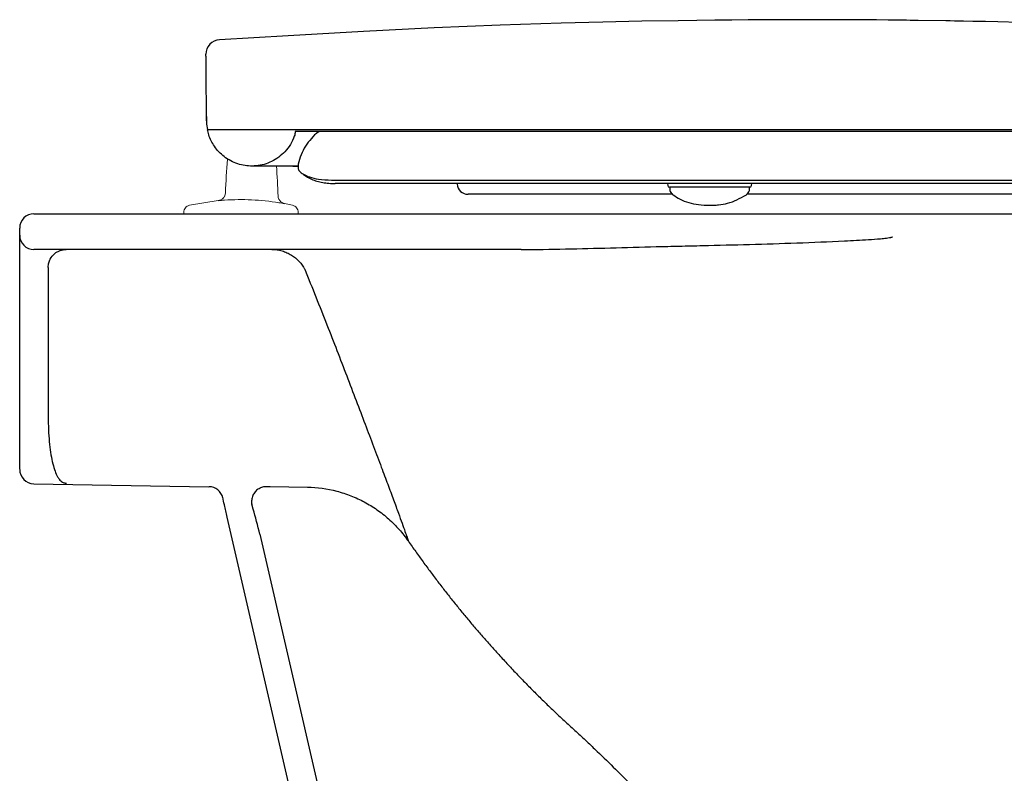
# Model space of a CAD drawing. Header units: millimetres. Extents: x 4171.073 to 4171.557, y 2444.349 to 2444.794.
# Tile 1 of 2: x 4171.073 to 4171.349, y 2444.583 to 2444.794. Entities that reach past the tile are written whole.
import ezdxf

# ---------------------------------------------------------------- set-up
doc = ezdxf.new("R2010")
doc.units = ezdxf.units.MM
doc.layers.add('SANINDUSA', color=3, linetype='Continuous')

msp = doc.modelspace()

# ---------------------------------------------------------------- linework, layer by layer
at = {"layer": 'SANINDUSA'}
for p, q in [((4171.125466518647, 2444.764406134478), (4171.125714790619, 2444.762835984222)), ((4171.125686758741, 2444.76281863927), (4171.125683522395, 2444.76281863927)), ((4171.222137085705, 2444.76281863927), (4171.128093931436, 2444.76281863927)), ((4171.381333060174, 2444.76281863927), (4171.222137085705, 2444.76281863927)), ((4171.143978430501, 2444.752630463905), (4171.138086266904, 2444.752630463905)), ((4171.151032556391, 2444.753178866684), (4171.151039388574, 2444.75224802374)), ((4171.151039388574, 2444.75224802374), (4171.151041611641, 2444.752032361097)), ((4171.222291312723, 2444.748731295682), (4171.222335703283, 2444.748731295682)), ((4171.161875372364, 2444.747731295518), (4171.161470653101, 2444.747731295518)), ((4171.254461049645, 2444.747731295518), (4171.254508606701, 2444.747187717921)), ((4171.255689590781, 2444.746731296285), (4171.255006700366, 2444.746731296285)), ((4171.255048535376, 2444.746731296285), (4171.255057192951, 2444.7462354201)), ((4171.268972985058, 2444.746731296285), (4171.255689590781, 2444.746731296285)), ((4171.277453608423, 2444.746731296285), (4171.268972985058, 2444.746731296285)), ((4171.277403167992, 2444.74623860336), (4171.277411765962, 2444.746731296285)), ((4171.277951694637, 2444.747187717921), (4171.277999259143, 2444.747731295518)), ((4171.198635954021, 2444.744731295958), (4171.198635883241, 2444.744731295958)), ((4171.255915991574, 2444.744731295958), (4171.198635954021, 2444.744731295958)), ((4171.282508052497, 2444.744731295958), (4171.27667054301, 2444.744731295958)), ((4171.37267482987, 2444.744731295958), (4171.282508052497, 2444.744731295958)), ((4171.077142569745, 2444.739279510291), (4171.551018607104, 2444.739279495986)), ((4171.073142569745, 2444.704252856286), (4171.073142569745, 2444.733279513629)), ((4171.081142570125, 2444.724279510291), (4171.081142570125, 2444.704252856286)), ((4171.073142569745, 2444.703885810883), (4171.073142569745, 2444.704252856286)), ((4171.073142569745, 2444.667780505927), (4171.073142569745, 2444.703885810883)), ((4171.081142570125, 2444.704252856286), (4171.081142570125, 2444.703885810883)), ((4171.081142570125, 2444.703885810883), (4171.081142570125, 2444.681588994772)), ((4171.077072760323, 2444.663710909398), (4171.126121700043, 2444.66285474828)), ((4171.138479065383, 2444.656585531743), (4171.138086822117, 2444.657987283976)), ((4171.151474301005, 2444.566683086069), (4171.131228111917, 2444.654378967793)), ((4171.140344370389, 2444.649543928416), (4171.159789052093, 2444.565319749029))]:
    msp.add_line(p, q, dxfattribs=at)
at = {"layer": 'SANINDUSA', "linetype": 'Continuous', "lineweight": 15}
for p, q in [((4171.128706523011, 2444.742963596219), (4171.120637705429, 2444.741650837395)), ((4171.147296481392, 2444.742085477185), (4171.147287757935, 2444.742122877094)), ((4171.149526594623, 2444.741654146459), (4171.147287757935, 2444.742122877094)), ((4171.119082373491, 2444.73970066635), (4171.119082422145, 2444.739275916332)), ((4171.119768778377, 2444.73927599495), (4171.119082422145, 2444.739275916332)), ((4171.119768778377, 2444.73927599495), (4171.1296133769, 2444.739277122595)), ((4171.14055146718, 2444.739278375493), (4171.1296133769, 2444.739277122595)), ((4171.14055146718, 2444.739278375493), (4171.150396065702, 2444.739279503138)), ((4171.151082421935, 2444.739279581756), (4171.150396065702, 2444.739279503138)), ((4171.151082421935, 2444.739279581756), (4171.151082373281, 2444.73970433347))]:
    msp.add_line(p, q, dxfattribs=at)
at = {"layer": 'SANINDUSA', "flags": 128}
for points in [[(4171.359037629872, 2444.792675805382), (4171.346914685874, 2444.792989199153), (4171.343422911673, 2444.793067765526), (4171.339878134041, 2444.793142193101), (4171.337260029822, 2444.793193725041), (4171.336038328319, 2444.793216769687), (4171.334800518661, 2444.793239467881), (4171.333575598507, 2444.793261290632), (4171.33237386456, 2444.793282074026), (4171.324610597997, 2444.793401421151), (4171.32382488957, 2444.793412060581), (4171.32322137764, 2444.793420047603), (4171.323211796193, 2444.793420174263), (4171.32320237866, 2444.793420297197), (4171.323173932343, 2444.793420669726), (4171.323127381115, 2444.793421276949), (4171.323057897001, 2444.793422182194), (4171.323052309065, 2444.7934222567), (4171.32304685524, 2444.793422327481), (4171.323041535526, 2444.793422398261), (4171.32234991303, 2444.79343130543), (4171.32135359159, 2444.793443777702), (4171.320383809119, 2444.793455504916), (4171.31616907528, 2444.793501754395), (4171.312903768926, 2444.79353229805), (4171.310107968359, 2444.793554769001), (4171.307072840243, 2444.793575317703), (4171.304427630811, 2444.793589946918), (4171.301280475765, 2444.793603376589), (4171.297609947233, 2444.793613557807), (4171.293416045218, 2444.793617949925), (4171.288698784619, 2444.793613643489), (4171.285549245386, 2444.793605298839), (4171.281403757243, 2444.793587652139), (4171.277039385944, 2444.793560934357), (4171.272456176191, 2444.793523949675), (4171.267654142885, 2444.79347545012), (4171.26263330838, 2444.793414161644), (4171.257393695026, 2444.793338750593), (4171.247219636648, 2444.793159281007), (4171.236310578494, 2444.792919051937), (4171.224666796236, 2444.792608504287), (4171.207605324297, 2444.792048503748), (4171.189178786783, 2444.791295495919), (4171.169388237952, 2444.7903119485), (4171.148237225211, 2444.789122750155), (4171.129045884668, 2444.788003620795)], [(4171.151036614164, 2444.752626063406), (4171.150507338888, 2444.752630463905), (4171.150507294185, 2444.752630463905), (4171.150507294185, 2444.752630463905)], [(4171.142039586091, 2444.662930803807), (4171.143233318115, 2444.66290979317), (4171.153663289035, 2444.662726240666)]]:
    msp.add_lwpolyline(points, dxfattribs=at)
at = {"layer": 'SANINDUSA'}
for centre, radius, start, end in [((4171.129277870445, 2444.784009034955), 0.003999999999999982, 93.29413372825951, 180.5000000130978), ((4171.198635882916, 2444.747831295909), 0.003100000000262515, 184.9999999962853, 270), ((4171.198635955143, 2444.747831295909), 0.003100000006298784, 185.000001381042, 270), ((4171.255006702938, 2444.747231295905), 0.0004999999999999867, 184.9999999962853, 270), ((4171.277453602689, 2444.747231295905), 0.0004999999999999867, 270, 355.0000000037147), ((4171.077142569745, 2444.735279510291), 0.004, 90, 180), ((4171.077142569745, 2444.733279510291), 0.004000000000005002, 180, 270), ((4171.077142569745, 2444.667710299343), 0.004000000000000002, 180, 268.9999999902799), ((4171.126089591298, 2444.65885470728), 0.004000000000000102, 13.00000000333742, 89.36713007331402)]:
    msp.add_arc(centre, radius, start, end, dxfattribs=at)
at = {"layer": 'SANINDUSA', "linetype": 'Continuous', "lineweight": 15}
for centre, radius, start, end in [((4171.332582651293, 2444.737300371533), 0.202000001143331, 175.1064504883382, 177.7826960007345), ((4170.943582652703, 2444.737255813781), 0.202000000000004, 1.975906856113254, 4.367146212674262)]:
    msp.add_arc(centre, radius, start, end, dxfattribs=at)
at = {"layer": 'SANINDUSA'}
msp.add_ellipse((4171.136446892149, 2444.648644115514), major_axis=(-0.004865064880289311, 0.02107291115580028), ratio=0.1849521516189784, start_param=4.712388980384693, end_param=5.055743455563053, dxfattribs=at)
for points, knots in [([(4171.125287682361, 2444.782867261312), (4171.125283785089, 2444.783313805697), (4171.125278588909, 2444.783909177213), (4171.125278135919, 2444.783961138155), (4171.125278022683, 2444.783974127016)], [0, 0, 0, 0, 0.7500264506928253, 1, 1, 1, 1]), ([(4171.125430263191, 2444.766529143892), (4171.125421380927, 2444.76754694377), (4171.125403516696, 2444.769593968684), (4171.125380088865, 2444.772278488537), (4171.125359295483, 2444.774661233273), (4171.125341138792, 2444.776741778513), (4171.125325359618, 2444.778549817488), (4171.125308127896, 2444.780524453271), (4171.125292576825, 2444.782306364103), (4171.125289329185, 2444.782678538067), (4171.125287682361, 2444.782867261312)], [0, 0, 0, 0, 0.1022145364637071, 0.2055764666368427, 0.3033642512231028, 0.4011611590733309, 0.502409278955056, 0.6036652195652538, 0.7990252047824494, 1, 1, 1, 1]), ([(4171.125436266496, 2444.765280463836), (4171.125430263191, 2444.766529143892), (4171.125436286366, 2444.765151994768), (4171.125439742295, 2444.765006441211), (4171.125443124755, 2444.764863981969)], [0, 0, 0, 0, 0.02125894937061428, 0.9999999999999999, 0.9999999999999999, 0.9999999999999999, 0.9999999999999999]), ([(4171.125443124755, 2444.764863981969), (4171.125443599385, 2444.764849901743), (4171.125444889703, 2444.764811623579), (4171.12545113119, 2444.764651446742), (4171.125460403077, 2444.764503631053), (4171.125466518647, 2444.764406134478)], [0, 0, 0, 0, 0.1653321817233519, 0.449468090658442, 1, 1, 1, 1]), ([(4171.138202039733, 2444.752631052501), (4171.137533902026, 2444.75265563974), (4171.136179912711, 2444.752705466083), (4171.134149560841, 2444.753202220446), (4171.132160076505, 2444.754035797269), (4171.12982063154, 2444.755537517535), (4171.127550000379, 2444.757959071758), (4171.126183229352, 2444.760702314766), (4171.125798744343, 2444.762330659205), (4171.125683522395, 2444.76281863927)], [0, 0, 0, 0, 0.1188063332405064, 0.2407625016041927, 0.3631922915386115, 0.489736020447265, 0.7123847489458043, 0.9138078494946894, 1, 1, 1, 1]), ([(4171.128093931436, 2444.76281863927), (4171.127700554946, 2444.76281863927), (4171.126868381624, 2444.76281863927), (4171.125943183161, 2444.76281863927), (4171.12577352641, 2444.76281863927), (4171.125686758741, 2444.76281863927)], [0, 0, 0, 0, 0.3045882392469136, 0.6443450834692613, 1, 1, 1, 1]), ([(4171.150242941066, 2444.762318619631), (4171.150254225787, 2444.761823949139), (4171.149904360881, 2444.760578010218), (4171.148954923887, 2444.758645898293), (4171.147458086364, 2444.756658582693), (4171.145664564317, 2444.755063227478), (4171.143705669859, 2444.753865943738), (4171.141578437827, 2444.753056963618), (4171.139723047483, 2444.752685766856), (4171.138581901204, 2444.752644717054), (4171.138202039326, 2444.752631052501)], [0, 0, 0, 0, 0.07501752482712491, 0.2289997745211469, 0.3830376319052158, 0.5233188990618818, 0.663595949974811, 0.7982355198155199, 0.9328371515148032, 1, 1, 1, 1]), ([(4171.554478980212, 2444.762318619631), (4171.554511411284, 2444.762318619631), (4171.554649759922, 2444.762318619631), (4171.553819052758, 2444.762318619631), (4171.551978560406, 2444.762318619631), (4171.549020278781, 2444.762318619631), (4171.545049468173, 2444.762318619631), (4171.54009187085, 2444.762318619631), (4171.534157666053, 2444.762318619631), (4171.527320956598, 2444.762318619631), (4171.519560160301, 2444.762318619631), (4171.511054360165, 2444.762318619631), (4171.501987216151, 2444.762318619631), (4171.492422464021, 2444.762318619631), (4171.482348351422, 2444.762318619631), (4171.471786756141, 2444.762318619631), (4171.460764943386, 2444.762318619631), (4171.449334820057, 2444.762318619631), (4171.437538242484, 2444.762318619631), (4171.425419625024, 2444.762318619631), (4171.413025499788, 2444.762318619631), (4171.400405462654, 2444.762318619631), (4171.387607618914, 2444.762318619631), (4171.374691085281, 2444.762318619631), (4171.361720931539, 2444.762318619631), (4171.348717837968, 2444.762318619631), (4171.335701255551, 2444.762318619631), (4171.322691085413, 2444.762318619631), (4171.309708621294, 2444.762318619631), (4171.296775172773, 2444.762318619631), (4171.283911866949, 2444.762318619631), (4171.271140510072, 2444.762318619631), (4171.258481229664, 2444.762318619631), (4171.245956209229, 2444.762318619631), (4171.233583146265, 2444.762318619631), (4171.221400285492, 2444.762318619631), (4171.205315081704, 2444.762318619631), (4171.185327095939, 2444.762318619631), (4171.165858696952, 2444.762318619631), (4171.1542639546, 2444.762318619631), (4171.150466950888, 2444.762318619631), (4171.150291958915, 2444.762318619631), (4171.150242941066, 2444.762318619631)], [0, 0, 0, 0, 0.007791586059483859, 0.03323835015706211, 0.05868506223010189, 0.08413200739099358, 0.1095790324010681, 0.135025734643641, 0.1604728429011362, 0.1859196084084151, 0.2113669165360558, 0.2368530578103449, 0.2623446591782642, 0.2878256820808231, 0.3133066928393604, 0.3387947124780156, 0.3642833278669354, 0.3897702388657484, 0.4152571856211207, 0.4407443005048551, 0.4662313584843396, 0.4917187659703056, 0.5172055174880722, 0.5426662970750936, 0.5681309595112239, 0.5935828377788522, 0.6190346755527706, 0.6444866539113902, 0.6699386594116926, 0.6953905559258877, 0.7208423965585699, 0.7462943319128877, 0.7717462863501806, 0.7971981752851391, 0.8226500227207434, 0.8480884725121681, 0.8735312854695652, 0.9244029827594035, 0.9752746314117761, 0.9988602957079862, 0.9996807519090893, 1, 1, 1, 1]), ([(4171.156915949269, 2444.762318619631), (4171.156853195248, 2444.762277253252), (4171.156038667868, 2444.76174033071), (4171.154728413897, 2444.760362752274), (4171.153070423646, 2444.758224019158), (4171.151793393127, 2444.755799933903), (4171.151286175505, 2444.754052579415), (4171.151032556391, 2444.753178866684)], [0, 0, 0, 0, 0.02033891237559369, 0.2639926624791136, 0.5076714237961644, 0.7538257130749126, 1, 1, 1, 1]), ([(4171.146467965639, 2444.752630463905), (4171.146059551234, 2444.752630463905), (4171.145240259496, 2444.752630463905), (4171.14439988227, 2444.752630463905), (4171.143978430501, 2444.752630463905)], [0, 0, 0, 0, 0.4984969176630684, 1, 1, 1, 1]), ([(4171.150507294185, 2444.752630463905), (4171.149698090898, 2444.752630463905), (4171.148463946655, 2444.752630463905), (4171.146979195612, 2444.752630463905), (4171.146467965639, 2444.752630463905)], [0, 0, 0, 0, 0.6556796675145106, 1, 1, 1, 1]), ([(4171.149551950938, 2444.752630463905), (4171.149849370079, 2444.752630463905), (4171.150179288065, 2444.752630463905), (4171.150477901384, 2444.752630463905), (4171.150507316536, 2444.752630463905)], [0, 0, 0, 0, 0.9014941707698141, 0.9999999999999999, 0.9999999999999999, 0.9999999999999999, 0.9999999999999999]), ([(4171.150482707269, 2444.752630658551), (4171.150585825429, 2444.752630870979), (4171.150801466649, 2444.752631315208), (4171.150955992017, 2444.752626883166), (4171.151036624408, 2444.752624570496)], [0, 0, 0, 0, 0.4781931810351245, 1, 1, 1, 1]), ([(4171.151041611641, 2444.752032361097), (4171.151119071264, 2444.751765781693), (4171.151276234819, 2444.751224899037), (4171.152407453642, 2444.750345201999), (4171.154203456, 2444.749539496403), (4171.156761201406, 2444.748877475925), (4171.159115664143, 2444.748782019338), (4171.160366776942, 2444.748731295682)], [0, 0, 0, 0, 0.1911280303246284, 0.3877937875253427, 0.5788948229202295, 0.7762334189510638, 1, 1, 1, 1]), ([(4171.152397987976, 2444.750454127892), (4171.152453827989, 2444.750398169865), (4171.152825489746, 2444.750025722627), (4171.153709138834, 2444.749470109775), (4171.155090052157, 2444.748781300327), (4171.15666685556, 2444.748270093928), (4171.158332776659, 2444.747923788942), (4171.159932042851, 2444.747771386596), (4171.161012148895, 2444.747758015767), (4171.161470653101, 2444.747731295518)], [0, 0, 0, 0, 0.0296403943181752, 0.1972814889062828, 0.390763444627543, 0.5654449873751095, 0.7248541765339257, 0.881759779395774, 0.9999999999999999, 0.9999999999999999, 0.9999999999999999, 0.9999999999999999]), ([(4171.160366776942, 2444.748731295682), (4171.160503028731, 2444.748731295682), (4171.162017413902, 2444.748731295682), (4171.163711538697, 2444.748731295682), (4171.165253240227, 2444.748731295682)], [0, 0, 0, 0, 0.0899716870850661, 1, 1, 1, 1]), ([(4171.165253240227, 2444.748731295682), (4171.174982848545, 2444.748731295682), (4171.193819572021, 2444.748731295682), (4171.21301215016, 2444.748731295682), (4171.222291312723, 2444.748731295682)], [0, 0, 0, 0, 0.51652339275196, 1, 1, 1, 1]), ([(4171.222335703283, 2444.748731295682), (4171.22733693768, 2444.748731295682), (4171.237351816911, 2444.748731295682), (4171.25259894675, 2444.748731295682), (4171.262896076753, 2444.748731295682), (4171.267994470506, 2444.748731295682)], [0, 0, 0, 0, 0.3349395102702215, 0.670710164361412, 1, 1, 1, 1]), ([(4171.267994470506, 2444.748731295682), (4171.272852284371, 2444.748731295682), (4171.282578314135, 2444.748731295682), (4171.299284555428, 2444.748731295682), (4171.318076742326, 2444.748731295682), (4171.336689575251, 2444.748731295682), (4171.353063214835, 2444.748731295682), (4171.367180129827, 2444.748731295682), (4171.376541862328, 2444.748731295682), (4171.381221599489, 2444.748731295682)], [0, 0, 0, 0, 0.1307550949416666, 0.2617901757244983, 0.4447563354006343, 0.6277224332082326, 0.7517950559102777, 0.8759274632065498, 1, 1, 1, 1]), ([(4171.214993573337, 2444.747731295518), (4171.207916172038, 2444.747731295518), (4171.197009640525, 2444.747731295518), (4171.184306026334, 2444.747731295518), (4171.17674922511, 2444.747731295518), (4171.171087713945, 2444.747731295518), (4171.165950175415, 2444.747731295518), (4171.163053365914, 2444.747731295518), (4171.161875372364, 2444.747731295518)], [0, 0, 0, 0, 0.3940123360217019, 0.6071872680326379, 0.7137722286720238, 0.8203915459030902, 0.926961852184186, 1, 1, 1, 1]), ([(4171.223254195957, 2444.747731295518), (4171.221875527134, 2444.747731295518), (4171.219118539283, 2444.747731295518), (4171.216368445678, 2444.747731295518), (4171.214993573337, 2444.747731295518)], [0, 0, 0, 0, 0.500063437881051, 1, 1, 1, 1]), ([(4171.469124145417, 2444.747731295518), (4171.466143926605, 2444.747731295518), (4171.460183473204, 2444.747731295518), (4171.452176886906, 2444.747731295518), (4171.443481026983, 2444.747731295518), (4171.434038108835, 2444.747731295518), (4171.422421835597, 2444.747731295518), (4171.410560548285, 2444.747731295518), (4171.398502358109, 2444.747731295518), (4171.38627843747, 2444.747731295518), (4171.373955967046, 2444.747731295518), (4171.361585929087, 2444.747731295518), (4171.349187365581, 2444.747731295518), (4171.336773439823, 2444.747731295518), (4171.324363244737, 2444.747731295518), (4171.311975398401, 2444.747731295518), (4171.299628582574, 2444.747731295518), (4171.287341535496, 2444.747731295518), (4171.275132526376, 2444.747731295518), (4171.263020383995, 2444.747731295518), (4171.251021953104, 2444.747731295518), (4171.239157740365, 2444.747731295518), (4171.229923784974, 2444.747731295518), (4171.224657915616, 2444.747731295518), (4171.223254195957, 2444.747731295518)], [0, 0, 0, 0, 0.04157004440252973, 0.08314030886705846, 0.1074138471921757, 0.1560630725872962, 0.2047123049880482, 0.2533614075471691, 0.3020107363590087, 0.3506464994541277, 0.3992926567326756, 0.4478793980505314, 0.4964654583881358, 0.5450530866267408, 0.5936407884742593, 0.6422282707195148, 0.6908157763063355, 0.7394033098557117, 0.7879908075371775, 0.8365781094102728, 0.8851654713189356, 0.9337531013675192, 0.9823406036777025, 1, 1, 1, 1]), ([(4171.255066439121, 2444.746215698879), (4171.255096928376, 2444.745961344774), (4171.255152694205, 2444.745496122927), (4171.255509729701, 2444.744965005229), (4171.25581758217, 2444.744672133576), (4171.255976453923, 2444.74458730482), (4171.256004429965, 2444.744572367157)], [0, 0, 0, 0, 0.3740298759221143, 0.6841126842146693, 0.9443747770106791, 1, 1, 1, 1]), ([(4171.276515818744, 2444.744623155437), (4171.276621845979, 2444.744695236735), (4171.2769035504, 2444.744886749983), (4171.277240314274, 2444.745409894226), (4171.277430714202, 2444.745919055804), (4171.277390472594, 2444.746202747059), (4171.277384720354, 2444.746243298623)], [0, 0, 0, 0, 0.2117110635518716, 0.5624964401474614, 0.9374621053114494, 1, 1, 1, 1]), ([(4171.256004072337, 2444.74457809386), (4171.256649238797, 2444.744149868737), (4171.258044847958, 2444.743223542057), (4171.260443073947, 2444.742290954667), (4171.263223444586, 2444.741733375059), (4171.26519367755, 2444.741675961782), (4171.266230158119, 2444.741645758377)], [0, 0, 0, 0, 0.2052842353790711, 0.4440661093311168, 0.7075398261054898, 1, 1, 1, 1]), ([(4171.266230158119, 2444.741645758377), (4171.26663516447, 2444.74165004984), (4171.267416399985, 2444.741658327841), (4171.269131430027, 2444.74177865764), (4171.271335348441, 2444.74218048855), (4171.273971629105, 2444.743148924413), (4171.275465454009, 2444.744080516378), (4171.276515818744, 2444.744623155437)], [0, 0, 0, 0, 0.1313268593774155, 0.2533224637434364, 0.48613004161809, 0.7368147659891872, 0.9999999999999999, 0.9999999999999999, 0.9999999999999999, 0.9999999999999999]), ([(4171.073142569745, 2444.733279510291), (4171.073142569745, 2444.733417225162), (4171.073142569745, 2444.733555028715), (4171.073142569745, 2444.733821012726), (4171.073142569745, 2444.73394909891), (4171.073142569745, 2444.734195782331), (4171.073142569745, 2444.73431451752), (4171.073142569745, 2444.734531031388), (4171.073142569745, 2444.734630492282), (4171.073142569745, 2444.73481216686), (4171.073142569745, 2444.734893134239), (4171.073142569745, 2444.735031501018), (4171.073142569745, 2444.735089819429), (4171.073142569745, 2444.735232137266), (4171.073142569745, 2444.735279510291), (4171.073142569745, 2444.735279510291)], [0, 0, 0, 0, 0.125, 0.125, 0.25, 0.25, 0.375, 0.375, 0.5, 0.5, 0.625, 0.625, 0.75, 0.75, 1, 1, 1, 1]), ([(4171.213510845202, 2444.729279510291), (4171.217616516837, 2444.729279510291), (4171.221749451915, 2444.72933573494), (4171.230077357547, 2444.729503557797), (4171.234271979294, 2444.729615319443), (4171.242730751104, 2444.729846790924), (4171.246996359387, 2444.729966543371), (4171.253448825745, 2444.730122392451), (4171.255606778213, 2444.73017102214), (4171.259933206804, 2444.730272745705), (4171.262102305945, 2444.730324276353), (4171.268628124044, 2444.730482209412), (4171.273005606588, 2444.730591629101), (4171.281795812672, 2444.730833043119), (4171.286210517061, 2444.730967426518), (4171.295077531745, 2444.731282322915), (4171.2995318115, 2444.731459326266), (4171.306229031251, 2444.73178799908), (4171.308463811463, 2444.731906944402), (4171.311817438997, 2444.732126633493), (4171.31293588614, 2444.732206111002), (4171.314611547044, 2444.732354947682), (4171.315169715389, 2444.7324090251), (4171.316004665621, 2444.732511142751), (4171.316282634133, 2444.732548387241), (4171.316697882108, 2444.732618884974), (4171.316835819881, 2444.732644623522), (4171.317040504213, 2444.732692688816), (4171.317108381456, 2444.732710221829), (4171.317208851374, 2444.73274229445), (4171.317242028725, 2444.732753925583), (4171.317306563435, 2444.732780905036), (4171.317338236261, 2444.73279568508), (4171.317367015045, 2444.732816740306)], [0, 0, 0, 0, 0.1250000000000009, 0.1250000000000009, 0.2500000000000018, 0.2500000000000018, 0.3750000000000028, 0.3750000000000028, 0.4375000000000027, 0.4375000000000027, 0.5000000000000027, 0.5000000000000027, 0.6250000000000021, 0.6250000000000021, 0.7500000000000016, 0.7500000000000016, 0.8750000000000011, 0.8750000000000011, 0.9375000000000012, 0.9375000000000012, 0.9687500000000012, 0.9687500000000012, 0.9843750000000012, 0.9843750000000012, 0.9921875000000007, 0.9921875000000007, 0.9960937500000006, 0.9960937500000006, 0.9980468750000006, 0.9980468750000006, 0.9990234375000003, 0.9990234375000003, 1, 1, 1, 1]), ([(4171.213510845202, 2444.729279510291), (4171.201949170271, 2444.729279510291), (4171.190477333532, 2444.729279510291), (4171.167665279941, 2444.729279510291), (4171.156326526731, 2444.729279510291), (4171.122394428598, 2444.729279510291), (4171.099881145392, 2444.729279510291), (4171.077142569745, 2444.729279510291)], [0, 0, 0, 0, 0.2500000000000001, 0.2500000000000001, 0.5000000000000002, 0.5000000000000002, 1, 1, 1, 1]), ([(4171.081142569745, 2444.724279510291), (4171.081142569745, 2444.724736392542), (4171.081203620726, 2444.725152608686), (4171.081401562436, 2444.725916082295), (4171.081539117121, 2444.726263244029), (4171.082030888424, 2444.72721242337), (4171.082457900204, 2444.727715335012), (4171.083168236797, 2444.728310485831), (4171.083417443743, 2444.728482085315), (4171.083933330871, 2444.728774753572), (4171.084200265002, 2444.728895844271), (4171.084743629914, 2444.729088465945), (4171.085020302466, 2444.729160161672), (4171.085439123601, 2444.729231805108), (4171.085579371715, 2444.729249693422), (4171.085860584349, 2444.729273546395), (4171.086001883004, 2444.729279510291), (4171.086142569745, 2444.729279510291)], [0, 0, 0, 0, 0.1249999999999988, 0.1249999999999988, 0.2499999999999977, 0.2499999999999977, 0.4999999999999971, 0.4999999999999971, 0.6249999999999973, 0.6249999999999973, 0.7499999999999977, 0.7499999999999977, 0.8749999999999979, 0.8749999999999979, 0.9374999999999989, 0.9374999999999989, 1, 1, 1, 1]), ([(4171.143753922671, 2444.729279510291), (4171.144730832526, 2444.729279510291), (4171.145676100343, 2444.729137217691), (4171.14704741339, 2444.728736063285), (4171.147500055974, 2444.72856878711), (4171.148367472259, 2444.728179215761), (4171.148782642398, 2444.727957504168), (4171.149576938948, 2444.727463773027), (4171.149956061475, 2444.727191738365), (4171.150677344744, 2444.726598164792), (4171.151016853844, 2444.726278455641), (4171.151644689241, 2444.725603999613), (4171.151935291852, 2444.725246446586), (4171.15232892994, 2444.724690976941), (4171.152453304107, 2444.724502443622), (4171.152629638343, 2444.724214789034), (4171.152686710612, 2444.724118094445), (4171.152797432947, 2444.723923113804), (4171.152851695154, 2444.723823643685), (4171.152902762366, 2444.723726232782)], [0, 0, 0, 0, 0.2499999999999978, 0.2499999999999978, 0.3749999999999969, 0.3749999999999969, 0.4999999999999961, 0.4999999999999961, 0.6249999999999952, 0.6249999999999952, 0.7499999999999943, 0.7499999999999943, 0.8749999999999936, 0.8749999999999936, 0.9374999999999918, 0.9374999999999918, 0.9687499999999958, 0.9687499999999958, 1, 1, 1, 1]), ([(4171.15290276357, 2444.723726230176), (4171.153944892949, 2444.721158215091), (4171.156029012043, 2444.716022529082), (4171.159043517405, 2444.708396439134), (4171.161932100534, 2444.700989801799), (4171.164676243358, 2444.693873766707), (4171.167319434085, 2444.686948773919), (4171.169830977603, 2444.680325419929), (4171.172190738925, 2444.674078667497), (4171.174312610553, 2444.668438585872), (4171.176177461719, 2444.663455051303), (4171.177784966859, 2444.659126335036), (4171.17912585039, 2444.655481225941), (4171.180196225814, 2444.652534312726), (4171.181009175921, 2444.650264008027), (4171.181634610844, 2444.648483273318), (4171.181825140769, 2444.64790454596), (4171.18192579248, 2444.647598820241)], [0, 0, 0, 0, 0.07652115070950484, 0.1530320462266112, 0.2232400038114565, 0.2936227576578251, 0.3637675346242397, 0.4332504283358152, 0.5029633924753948, 0.5724389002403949, 0.6358758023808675, 0.6994973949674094, 0.7629116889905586, 0.8204290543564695, 0.8781079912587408, 0.9356078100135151, 0.9999999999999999, 0.9999999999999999, 0.9999999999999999, 0.9999999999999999]), ([(4171.081142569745, 2444.681588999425), (4171.081142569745, 2444.679057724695), (4171.081273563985, 2444.676766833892), (4171.081606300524, 2444.673678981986), (4171.081740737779, 2444.672707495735), (4171.082051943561, 2444.670889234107), (4171.0822262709, 2444.670056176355), (4171.08260801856, 2444.668537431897), (4171.082815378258, 2444.667851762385), (4171.083263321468, 2444.666628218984), (4171.083503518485, 2444.666090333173), (4171.083896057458, 2444.665398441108), (4171.08403207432, 2444.665187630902), (4171.084316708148, 2444.664808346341), (4171.084465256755, 2444.664639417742), (4171.084786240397, 2444.664342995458), (4171.084955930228, 2444.664215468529), (4171.08526446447, 2444.664055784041), (4171.085375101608, 2444.664007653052), (4171.085586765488, 2444.663944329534), (4171.085663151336, 2444.663924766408), (4171.085816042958, 2444.663898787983), (4171.085873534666, 2444.663890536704), (4171.085986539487, 2444.663880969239), (4171.086030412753, 2444.663878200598), (4171.086128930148, 2444.663875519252), (4171.086182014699, 2444.663875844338), (4171.086229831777, 2444.663877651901)], [0, 0, 0, 0, 0.2499999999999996, 0.2499999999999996, 0.3749999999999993, 0.3749999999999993, 0.499999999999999, 0.499999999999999, 0.6249999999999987, 0.6249999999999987, 0.7499999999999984, 0.7499999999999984, 0.812499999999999, 0.812499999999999, 0.8749999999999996, 0.8749999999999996, 0.9375000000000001, 0.9375000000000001, 0.9687500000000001, 0.9687500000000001, 0.9843750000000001, 0.9843750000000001, 0.9921875, 0.9921875, 0.99609375, 0.99609375, 1, 1, 1, 1]), ([(4171.139923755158, 2444.66225098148), (4171.139584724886, 2444.662018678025), (4171.139278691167, 2444.661735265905), (4171.138889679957, 2444.661256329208), (4171.138770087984, 2444.661085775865), (4171.138556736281, 2444.660730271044), (4171.138463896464, 2444.660547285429), (4171.138304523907, 2444.660171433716), (4171.138237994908, 2444.659978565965), (4171.13813161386, 2444.659582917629), (4171.138092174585, 2444.659380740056), (4171.138017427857, 2444.658777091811), (4171.138024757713, 2444.658373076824), (4171.138086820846, 2444.657987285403)], [0, 0, 0, 0, 0.2500000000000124, 0.2500000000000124, 0.3750000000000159, 0.3750000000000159, 0.5000000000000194, 0.5000000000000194, 0.625000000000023, 0.625000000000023, 0.7500000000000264, 0.7500000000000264, 1, 1, 1, 1]), ([(4171.139923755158, 2444.66225098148), (4171.140238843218, 2444.662466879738), (4171.140575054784, 2444.66263184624), (4171.141110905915, 2444.662804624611), (4171.141295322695, 2444.662849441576), (4171.141664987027, 2444.662910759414), (4171.141851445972, 2444.6629277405), (4171.142039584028, 2444.662930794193)], [0, 0, 0, 0, 0.4999999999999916, 0.4999999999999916, 0.7499999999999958, 0.7499999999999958, 1, 1, 1, 1]), ([(4171.153663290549, 2444.662726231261), (4171.156457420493, 2444.66267972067), (4171.159189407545, 2444.662302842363), (4171.162529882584, 2444.661435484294), (4171.16319420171, 2444.661241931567), (4171.164515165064, 2444.66081400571), (4171.165173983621, 2444.660578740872), (4171.167119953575, 2444.659817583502), (4171.168375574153, 2444.659237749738), (4171.170806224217, 2444.657938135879), (4171.171981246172, 2444.657218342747), (4171.173682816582, 2444.656032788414), (4171.174239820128, 2444.655619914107), (4171.175333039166, 2444.654758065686), (4171.175869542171, 2444.65430867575), (4171.177431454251, 2444.652919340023), (4171.178414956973, 2444.651934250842), (4171.180266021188, 2444.649845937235), (4171.181129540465, 2444.648746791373), (4171.181925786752, 2444.647598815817)], [0, 0, 0, 0, 0.2500000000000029, 0.2500000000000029, 0.3125000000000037, 0.3125000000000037, 0.3750000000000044, 0.3750000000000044, 0.5000000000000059, 0.5000000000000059, 0.6250000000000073, 0.6250000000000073, 0.6875000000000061, 0.6875000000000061, 0.7500000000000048, 0.7500000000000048, 0.8750000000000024, 0.8750000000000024, 1, 1, 1, 1]), ([(4171.131228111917, 2444.654378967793), (4171.130967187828, 2444.655509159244), (4171.130545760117, 2444.657334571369), (4171.130115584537, 2444.659197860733), (4171.12995174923, 2444.659907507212)], [0, 0, 0, 0, 0.6191431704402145, 1, 1, 1, 1]), ([(4171.181925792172, 2444.647598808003), (4171.182263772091, 2444.647112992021), (4171.182938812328, 2444.646142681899), (4171.183960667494, 2444.644696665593), (4171.184987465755, 2444.643260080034), (4171.186019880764, 2444.641833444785), (4171.187057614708, 2444.64041660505), (4171.188100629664, 2444.639009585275), (4171.189148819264, 2444.637612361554), (4171.190202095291, 2444.636224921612), (4171.191260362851, 2444.634847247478), (4171.192323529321, 2444.633479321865), (4171.193391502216, 2444.632121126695), (4171.194464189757, 2444.630772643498), (4171.195541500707, 2444.629433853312), (4171.196623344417, 2444.628104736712), (4171.197709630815, 2444.626785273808), (4171.198800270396, 2444.625475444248), (4171.199895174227, 2444.624175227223), (4171.200994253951, 2444.622884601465), (4171.202097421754, 2444.621603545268), (4171.203204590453, 2444.620332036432), (4171.204315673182, 2444.61907005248), (4171.205430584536, 2444.617817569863), (4171.20703632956, 2444.616033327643), (4171.209153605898, 2444.613722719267), (4171.21180879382, 2444.610897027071), (4171.214516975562, 2444.608086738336), (4171.217278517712, 2444.605292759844), (4171.220093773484, 2444.602515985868), (4171.222963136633, 2444.599757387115), (4171.225886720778, 2444.597017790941), (4171.228869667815, 2444.5943056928), (4171.231839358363, 2444.591544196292), (4171.235534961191, 2444.588041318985), (4171.239867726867, 2444.583820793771), (4171.24474661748, 2444.578906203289), (4171.249394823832, 2444.574070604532), (4171.253819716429, 2444.569322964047), (4171.258028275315, 2444.564671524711), (4171.261819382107, 2444.560361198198), (4171.265229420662, 2444.556384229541), (4171.26829191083, 2444.552729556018), (4171.271235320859, 2444.549137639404), (4171.274062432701, 2444.545611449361), (4171.276775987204, 2444.542153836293), (4171.279378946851, 2444.538767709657), (4171.281873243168, 2444.535455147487), (4171.284264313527, 2444.532220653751), (4171.285808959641, 2444.530079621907), (4171.286569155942, 2444.529025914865)], [0, 0, 0, 0, 0.01120491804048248, 0.0223793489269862, 0.03352338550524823, 0.04463711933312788, 0.05572064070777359, 0.06677403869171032, 0.07779740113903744, 0.08879081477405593, 0.09975436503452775, 0.1106881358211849, 0.1215922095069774, 0.1324666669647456, 0.1433115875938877, 0.1541270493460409, 0.1649131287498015, 0.1756699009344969, 0.1863974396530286, 0.1970958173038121, 0.2077651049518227, 0.2184053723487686, 0.2290166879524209, 0.2395991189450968, 0.2501527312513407, 0.2744636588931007, 0.2989332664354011, 0.3235629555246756, 0.3483541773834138, 0.3733084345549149, 0.3984272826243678, 0.4237126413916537, 0.4491626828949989, 0.4747561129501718, 0.5004893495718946, 0.5455673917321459, 0.5892690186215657, 0.6315970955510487, 0.6725536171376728, 0.7121398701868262, 0.7503565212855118, 0.7812325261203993, 0.8113240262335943, 0.8406311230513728, 0.8691538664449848, 0.8968922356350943, 0.9238461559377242, 0.9500155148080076, 0.9754001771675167, 1, 1, 1, 1])]:
    msp.add_open_spline(points, degree=3, knots=knots, dxfattribs=at)
at = {"layer": 'SANINDUSA', "linetype": 'Continuous', "lineweight": 15}
for points, knots in [([(4171.128706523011, 2444.742963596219), (4171.128969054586, 2444.743019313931), (4171.129494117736, 2444.743130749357), (4171.130083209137, 2444.74354272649), (4171.130292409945, 2444.743905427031), (4171.130374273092, 2444.744023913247)], [0, 0, 0, 0, 0.3908901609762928, 0.781780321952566, 1, 1, 1, 1]), ([(4171.128707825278, 2444.742924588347), (4171.129302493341, 2444.742979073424), (4171.132405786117, 2444.743263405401), (4171.138092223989, 2444.743320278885), (4171.143699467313, 2444.742733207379), (4171.146755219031, 2444.742182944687), (4171.147296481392, 2444.742085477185)], [0, 0, 0, 0, 0.09598697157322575, 0.5009108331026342, 0.9115968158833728, 0.9999999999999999, 0.9999999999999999, 0.9999999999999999, 0.9999999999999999]), ([(4171.130374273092, 2444.744023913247), (4171.130437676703, 2444.744131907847), (4171.130667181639, 2444.744446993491), (4171.130706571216, 2444.744841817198), (4171.130733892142, 2444.745115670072)], [0, 0, 0, 0, 0.3063920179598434, 1, 1, 1, 1]), ([(4171.14577953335, 2444.743239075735), (4171.145719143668, 2444.743329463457), (4171.145517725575, 2444.743630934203), (4171.145484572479, 2444.743997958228), (4171.14546135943, 2444.744254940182)], [0, 0, 0, 0, 0.2998225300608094, 1, 1, 1, 1]), ([(4171.147287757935, 2444.742122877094), (4171.147046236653, 2444.742195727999), (4171.146563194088, 2444.742341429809), (4171.146033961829, 2444.742761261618), (4171.145847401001, 2444.743111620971), (4171.14577953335, 2444.743239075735)], [0, 0, 0, 0, 0.3888341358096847, 0.777668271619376, 0.9999999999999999, 0.9999999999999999, 0.9999999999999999, 0.9999999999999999]), ([(4171.128706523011, 2444.742963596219), (4171.128706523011, 2444.742963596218), (4171.128706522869, 2444.742963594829), (4171.128706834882, 2444.742957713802), (4171.128707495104, 2444.74293563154), (4171.128707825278, 2444.742924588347)], [0, 0, 0, 0, 2.999752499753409e-05, 0.4999215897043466, 1, 1, 1, 1])]:
    msp.add_open_spline(points, degree=3, knots=knots, dxfattribs=at)
for points in [[(4171.120637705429, 2444.741650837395), (4171.120423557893, 2444.741579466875), (4171.119995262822, 2444.741436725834), (4171.119492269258, 2444.74096906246), (4171.119148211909, 2444.740374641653), (4171.119104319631, 2444.73992532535), (4171.119082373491, 2444.739700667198)], [(4171.151082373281, 2444.739704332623), (4171.151060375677, 2444.739928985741), (4171.151016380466, 2444.740378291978), (4171.15067218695, 2444.740972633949), (4171.150169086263, 2444.741440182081), (4171.149740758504, 2444.741582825), (4171.149526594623, 2444.741654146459)]]:
    msp.add_open_spline(points, degree=3, dxfattribs=at)

doc.saveas('drawing.dxf')
